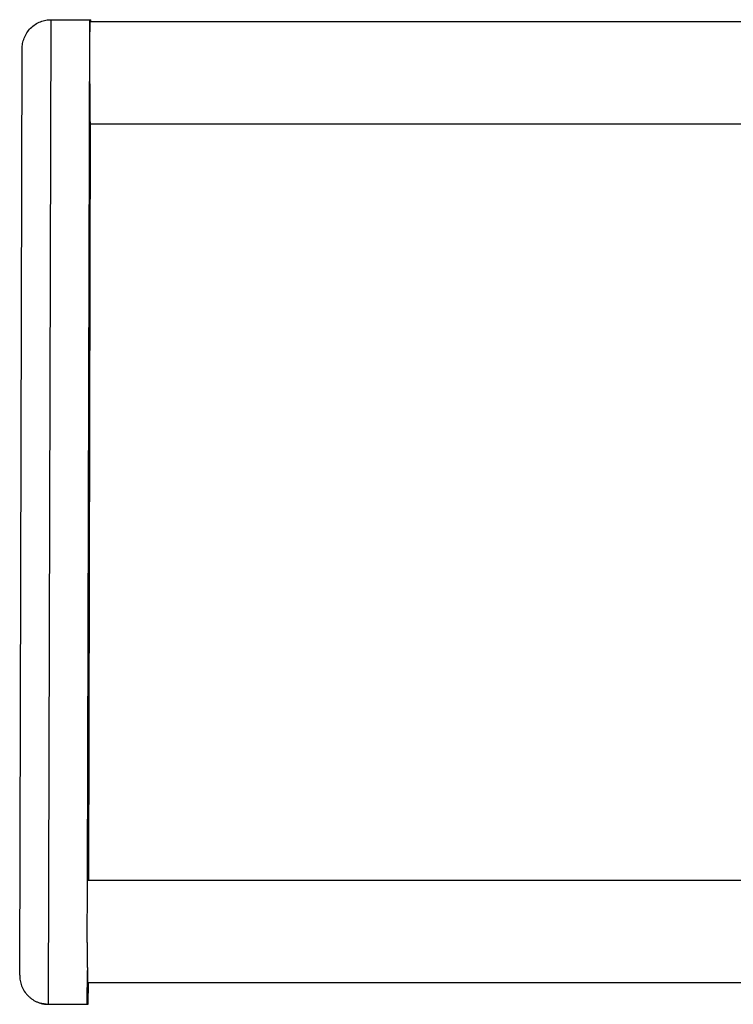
# Model space of a CAD drawing. Header units: millimetres. Extents: x -1529 to 1529, y -292 to 325.
# Tile 1 of 18: x -1529 to -1233, y -95 to 312. Entities that reach past the tile are written whole.
import ezdxf

# ---------------------------------------------------------------- set-up
doc = ezdxf.new("R2010")
doc.units = ezdxf.units.MM
doc.layers.add('VISIBLE', color=7, linetype='Continuous')

msp = doc.modelspace()

# ---------------------------------------------------------------- linework, layer by layer
at = {"layer": 'VISIBLE'}
for p, q in [((-1523.11, 309.22), (-1522.62, 309.6)), ((-1522.62, 309.6), (-1522.11, 309.95)), ((-1522.11, 309.95), (-1521.59, 310.27)), ((-1522.11, 309.95), (-1521.59, 310.27)), ((-1521.59, 310.27), (-1521.05, 310.57)), ((-1521.05, 310.57), (-1520.51, 310.83)), ((-1521.05, 310.57), (-1520.51, 310.83)), ((-1520.51, 310.83), (-1519.96, 311.06)), ((-1520.51, 310.83), (-1519.96, 311.06)), ((-1519.96, 311.06), (-1519.4, 311.27)), ((-1519.96, 311.06), (-1519.4, 311.27)), ((-1519.4, 311.27), (-1518.85, 311.44)), ((-1519.4, 311.27), (-1518.85, 311.44)), ((-1518.85, 311.44), (-1518.29, 311.59)), ((-1518.85, 311.44), (-1518.29, 311.59)), ((-1518.29, 311.59), (-1517.73, 311.71)), ((-1518.29, 311.59), (-1517.73, 311.71)), ((-1517.73, 311.71), (-1517.17, 311.8)), ((-1517.73, 311.71), (-1517.17, 311.8)), ((-1517.17, 311.8), (-1516.62, 311.86)), ((-1516.62, -95.04), (-1515.55, 311.91)), ((-1516.62, 311.86), (-1516.08, 311.89)), ((-1516.08, 311.89), (-1515.55, 311.91)), ((-1515.55, 311.91), (-1499.55, 311.91)), ((-1500.48, -43.92), (-1499.55, 311.91)), ((-1499.55, 311.91), (-1499.1, 311.81)), ((-1499.45, 309.54), (-1499.44, 309.9)), ((-1499.45, 309.13), (-1499.45, 309.54)), ((-1499.44, 310.21), (-1499.43, 310.47)), ((-1499.44, 309.9), (-1499.44, 310.21)), ((-1499.43, 310.47), (-1499.42, 310.72)), ((-1499.42, 310.92), (-1499.41, 311.07)), ((-1499.42, 310.72), (-1499.42, 310.92)), ((-1499.41, 311.17), (-1499.4, 311.22)), ((-1499.41, 311.07), (-1499.41, 311.17)), ((-1499.4, 311.22), (-1499.39, 311.22)), ((-1499.39, 311.22), (-1030.46, 311.22)), ((-1499.1, 311.22), (-1499.1, 311.81)), ((-1526.46, 304.88), (-1526.2, 305.42)), ((-1526.2, 305.42), (-1525.91, 305.95)), ((-1525.91, 305.95), (-1525.58, 306.47)), ((-1525.58, 306.47), (-1525.23, 306.98)), ((-1525.23, 306.98), (-1524.86, 307.47)), ((-1524.86, 307.47), (-1524.45, 307.94)), ((-1524.45, 307.94), (-1524.03, 308.39)), ((-1524.03, 308.39), (-1523.58, 308.82)), ((-1523.58, 308.82), (-1523.11, 309.22)), ((-1499.49, 304.83), (-1499.48, 305.53)), ((-1499.48, 306.78), (-1499.47, 307.14)), ((-1499.48, 306.18), (-1499.48, 306.78)), ((-1499.48, 305.53), (-1499.48, 306.18)), ((-1499.47, 307.48), (-1499.46, 308.1)), ((-1499.47, 307.14), (-1499.47, 307.48)), ((-1499.46, 308.65), (-1499.45, 309.13)), ((-1499.46, 308.1), (-1499.46, 308.65)), ((-1527.49, 300.99), (-1527.43, 301.54)), ((-1527.43, 301.54), (-1527.34, 302.09)), ((-1527.34, 302.09), (-1527.22, 302.65)), ((-1527.34, 302.09), (-1527.22, 302.65)), ((-1527.22, 302.65), (-1527.08, 303.21)), ((-1527.22, 302.65), (-1527.08, 303.21)), ((-1527.08, 303.21), (-1526.9, 303.77)), ((-1527.08, 303.21), (-1526.9, 303.77)), ((-1526.9, 303.77), (-1526.7, 304.33)), ((-1526.9, 303.77), (-1526.7, 304.33)), ((-1526.7, 304.33), (-1526.46, 304.88)), ((-1526.7, 304.33), (-1526.46, 304.88)), ((-1499.51, 300.62), (-1499.5, 301.55)), ((-1499.5, 303.29), (-1499.49, 304.08)), ((-1499.5, 302.44), (-1499.5, 303.29)), ((-1499.5, 301.55), (-1499.5, 302.44)), ((-1499.49, 304.08), (-1499.49, 304.83)), ((-1528.56, -83.03), (-1527.54, 299.91)), ((-1527.54, 299.91), (-1527.53, 300.44)), ((-1527.53, 300.44), (-1527.49, 300.99)), ((-1499.52, 298.51), (-1499.51, 299.27)), ((-1499.52, 298.1), (-1499.52, 298.51)), ((-1499.52, 297.66), (-1499.52, 298.1)), ((-1499.52, 297.2), (-1499.52, 297.66)), ((-1499.52, 296.71), (-1499.52, 297.2)), ((-1499.51, 299.96), (-1499.51, 300.62)), ((-1499.51, 299.27), (-1499.51, 299.96)), ((-1499.53, 295.04), (-1499.52, 295.63)), ((-1499.53, 294.4), (-1499.53, 295.04)), ((-1499.53, 293.73), (-1499.53, 294.4)), ((-1499.53, 293.01), (-1499.53, 293.73)), ((-1499.53, 292.11), (-1499.53, 293.01)), ((-1499.52, 296.19), (-1499.52, 296.71)), ((-1499.52, 295.63), (-1499.52, 296.19)), ((-1499.53, 291.16), (-1499.53, 292.11)), ((-1499.53, 290.67), (-1499.53, 291.16)), ((-1499.53, 290.16), (-1499.53, 290.67)), ((-1499.53, 289.65), (-1499.53, 290.16)), ((-1499.53, 289.13), (-1499.53, 289.65)), ((-1499.53, 288.61), (-1499.53, 289.13)), ((-1499.54, 286.49), (-1499.53, 287.02)), ((-1499.54, 285.96), (-1499.54, 286.49)), ((-1499.54, 285.44), (-1499.54, 285.96)), ((-1499.54, 285.44), (-1499.54, 284.91)), ((-1499.54, 284.91), (-1499.54, 284.39)), ((-1499.53, 288.09), (-1499.53, 288.61)), ((-1499.53, 287.56), (-1499.53, 288.09)), ((-1499.53, 287.02), (-1499.53, 287.56)), ((-1499.54, 284.39), (-1499.53, 283.88)), ((-1499.53, 283.88), (-1499.53, 283.38)), ((-1499.53, 283.38), (-1499.53, 282.88)), ((-1499.53, 282.88), (-1499.53, 282.39)), ((-1499.53, 282.39), (-1499.53, 281.91)), ((-1499.53, 281.91), (-1499.53, 281.44)), ((-1499.53, 281.44), (-1499.53, 280.98)), ((-1499.53, 280.98), (-1499.53, 280.53)), ((-1499.53, 280.53), (-1499.53, 280.1)), ((-1499.53, 280.1), (-1499.53, 279.67)), ((-1499.53, 279.67), (-1499.53, 279.26)), ((-1499.53, 279.26), (-1499.53, 278.47)), ((-1499.53, 278.47), (-1499.53, 277.75)), ((-1499.53, 277.75), (-1499.53, 277.19)), ((-1499.53, 277.19), (-1499.52, 276.67)), ((-1499.52, 276.67), (-1499.52, 276.2)), ((-1499.52, 276.2), (-1499.52, 275.77)), ((-1499.52, 275.77), (-1499.52, 275.37)), ((-1499.52, 275.37), (-1499.52, 275)), ((-1499.52, 275), (-1499.52, 274.67)), ((-1499.52, 274.67), (-1499.52, 274.37)), ((-1499.52, 274.37), (-1499.51, 274.09)), ((-1499.51, 274.09), (-1499.51, 273.83)), ((-1499.51, 273.83), (-1499.51, 273.38)), ((-1499.51, 273.38), (-1499.51, 272.99)), ((-1499.51, 272.99), (-1499.51, 272.63)), ((-1500.03, -43.67), (-1499.21, 268.91)), ((-1499.51, 272.63), (-1499.5, 272.14)), ((-1499.5, 272.14), (-1499.5, 271.69)), ((-1499.5, 271.69), (-1499.49, 271.27)), ((-1499.49, 271.27), (-1499.49, 270.89)), ((-1499.49, 270.89), (-1499.48, 270.54)), ((-1499.48, 270.54), (-1499.48, 270.23)), ((-1499.48, 270.23), (-1499.48, 269.95)), ((-1499.48, 269.95), (-1499.47, 269.72)), ((-1499.47, 269.72), (-1499.47, 269.46)), ((-1499.47, 269.46), (-1499.46, 269.27)), ((-1499.46, 269.27), (-1499.46, 269.12)), ((-1499.46, 269.12), (-1499.45, 269.01)), ((-1499.45, 269.01), (-1499.45, 268.95)), ((-1499.45, 268.95), (-1499.44, 268.91)), ((-1499.44, 268.91), (-1499.43, 268.91)), ((-1499.43, 268.91), (-1188.11, 268.91)), ((-1500.51, -45), (-1500.5, -44.69)), ((-1500.5, -44.42), (-1500.49, -44.17)), ((-1500.5, -44.69), (-1500.5, -44.42)), ((-1500.49, -44.17), (-1500.48, -43.97)), ((-1500.48, -43.82), (-1500.47, -43.72)), ((-1500.48, -43.97), (-1500.48, -43.82)), ((-1500.47, -43.72), (-1500.46, -43.67)), ((-1500.46, -43.67), (-1500.46, -43.67)), ((-1500.46, -43.67), (-1031.13, -43.67)), ((-1500.55, -49.38), (-1500.54, -48.73)), ((-1500.54, -47.77), (-1500.53, -47.43)), ((-1500.54, -48.13), (-1500.54, -47.77)), ((-1500.54, -48.73), (-1500.54, -48.13)), ((-1500.53, -46.81), (-1500.52, -46.26)), ((-1500.53, -47.43), (-1500.53, -46.81)), ((-1500.52, -45.78), (-1500.51, -45.36)), ((-1500.52, -46.26), (-1500.52, -45.78)), ((-1500.51, -45.36), (-1500.51, -45)), ((-1500.57, -52.48), (-1500.56, -51.63)), ((-1500.57, -53.37), (-1500.57, -52.48)), ((-1500.56, -50.83), (-1500.55, -50.08)), ((-1500.56, -51.63), (-1500.56, -50.83)), ((-1500.55, -50.08), (-1500.55, -49.38)), ((-1500.58, -54.96), (-1500.57, -54.3)), ((-1500.58, -55.66), (-1500.58, -54.96)), ((-1500.58, -56.42), (-1500.58, -55.66)), ((-1500.58, -56.83), (-1500.58, -56.42)), ((-1500.58, -57.27), (-1500.58, -56.83)), ((-1500.57, -54.3), (-1500.57, -53.37)), ((-1500.59, -57.73), (-1500.58, -57.27)), ((-1500.59, -58.22), (-1500.59, -57.73)), ((-1500.59, -58.74), (-1500.59, -58.22)), ((-1500.59, -59.3), (-1500.59, -58.74)), ((-1500.59, -59.89), (-1500.59, -59.3)), ((-1500.59, -60.53), (-1500.59, -59.89)), ((-1500.59, -61.2), (-1500.59, -60.53)), ((-1500.6, -62.82), (-1500.59, -61.92)), ((-1500.6, -63.78), (-1500.6, -62.82)), ((-1500.6, -64.27), (-1500.6, -63.78)), ((-1500.6, -64.77), (-1500.6, -64.27)), ((-1500.6, -65.28), (-1500.6, -64.77)), ((-1500.59, -61.92), (-1500.59, -61.2)), ((-1500.6, -65.8), (-1500.6, -65.28)), ((-1500.6, -66.32), (-1500.6, -65.8)), ((-1500.6, -66.85), (-1500.6, -66.32)), ((-1500.6, -67.38), (-1500.6, -66.85)), ((-1500.6, -67.91), (-1500.6, -67.38)), ((-1500.6, -68.45), (-1500.6, -67.91)), ((-1500.6, -68.98), (-1500.6, -68.45)), ((-1500.6, -69.5), (-1500.6, -68.98)), ((-1500.6, -69.5), (-1500.6, -70.03)), ((-1500.6, -70.03), (-1500.6, -70.55)), ((-1500.6, -70.55), (-1500.6, -71.06)), ((-1500.6, -71.06), (-1500.6, -71.56)), ((-1500.6, -71.56), (-1500.6, -72.06)), ((-1500.6, -72.06), (-1500.6, -72.55)), ((-1500.6, -72.55), (-1500.6, -73.03)), ((-1500.6, -73.03), (-1500.6, -73.5)), ((-1500.6, -73.5), (-1500.6, -73.96)), ((-1500.6, -73.96), (-1500.6, -74.41)), ((-1500.6, -74.41), (-1500.6, -74.85)), ((-1500.6, -74.85), (-1500.6, -75.27)), ((-1500.6, -75.27), (-1500.59, -75.69)), ((-1500.59, -75.69), (-1500.59, -76.47)), ((-1500.59, -76.47), (-1500.59, -77.19)), ((-1500.59, -77.19), (-1500.59, -77.75)), ((-1500.62, -95.04), (-1500.58, -81.09)), ((-1500.59, -77.75), (-1500.59, -78.27)), ((-1500.59, -78.27), (-1500.59, -78.74)), ((-1500.59, -78.74), (-1500.59, -79.18)), ((-1500.59, -79.18), (-1500.59, -79.58)), ((-1500.59, -79.58), (-1500.58, -79.94)), ((-1500.58, -79.94), (-1500.58, -80.27)), ((-1500.58, -80.27), (-1500.58, -80.58)), ((-1500.58, -80.58), (-1500.58, -80.86)), ((-1500.58, -80.86), (-1500.58, -81.11)), ((-1500.58, -81.11), (-1500.58, -81.56)), ((-1528.56, -83.03), (-1528.55, -83.57)), ((-1528.55, -83.57), (-1528.52, -84.11)), ((-1528.55, -83.57), (-1528.55, -83.57)), ((-1528.55, -83.57), (-1528.55, -83.57)), ((-1528.52, -84.11), (-1528.46, -84.66)), ((-1528.46, -84.66), (-1528.37, -85.22)), ((-1528.46, -84.66), (-1528.37, -85.22)), ((-1528.37, -85.22), (-1528.26, -85.77)), ((-1528.37, -85.22), (-1528.26, -85.77)), ((-1528.37, -85.22), (-1528.37, -85.22)), ((-1528.37, -85.22), (-1528.37, -85.22)), ((-1500.58, -81.56), (-1500.57, -81.96)), ((-1500.57, -81.96), (-1500.57, -82.31)), ((-1500.57, -82.31), (-1500.57, -82.8)), ((-1500.57, -82.8), (-1500.56, -83.25)), ((-1500.56, -83.25), (-1500.56, -83.67)), ((-1500.56, -83.67), (-1500.55, -84.05)), ((-1500.55, -84.05), (-1500.55, -84.4)), ((-1500.55, -84.4), (-1500.55, -84.71)), ((-1500.55, -84.71), (-1500.54, -84.98)), ((-1500.54, -84.98), (-1500.54, -85.22)), ((-1500.54, -85.22), (-1500.53, -85.47)), ((-1528.26, -85.77), (-1528.11, -86.33)), ((-1528.26, -85.77), (-1528.11, -86.33)), ((-1528.26, -85.77), (-1528.26, -85.78)), ((-1528.26, -85.77), (-1528.26, -85.78)), ((-1528.11, -86.33), (-1527.94, -86.89)), ((-1528.11, -86.33), (-1527.94, -86.89)), ((-1528.11, -86.33), (-1527.94, -86.89)), ((-1527.94, -86.89), (-1527.74, -87.45)), ((-1527.94, -86.89), (-1527.74, -87.45)), ((-1527.94, -86.89), (-1527.74, -87.45)), ((-1527.74, -87.45), (-1527.51, -88)), ((-1527.74, -87.45), (-1527.51, -88)), ((-1527.51, -88), (-1527.25, -88.55)), ((-1527.51, -88), (-1527.25, -88.55)), ((-1527.25, -88.55), (-1526.96, -89.08)), ((-1527.25, -88.55), (-1526.96, -89.08)), ((-1527.25, -88.55), (-1527.25, -88.55)), ((-1527.25, -88.55), (-1527.25, -88.55)), ((-1526.96, -89.08), (-1526.64, -89.6)), ((-1526.96, -89.08), (-1526.64, -89.6)), ((-1526.96, -89.08), (-1526.96, -89.08)), ((-1526.96, -89.08), (-1526.96, -89.08)), ((-1500.53, -85.47), (-1500.53, -85.67)), ((-1500.53, -85.67), (-1500.52, -85.82)), ((-1500.52, -85.82), (-1500.52, -85.92)), ((-1500.52, -85.92), (-1500.51, -85.98)), ((-1500.51, -85.98), (-1500.5, -86.01)), ((-1500.5, -86.01), (-1500.5, -86.02)), ((-1500.5, -86.02), (-1189.36, -86.02)), ((-1500.17, -95.01), (-1500.14, -86.02)), ((-1526.64, -89.6), (-1526.29, -90.11)), ((-1526.64, -89.6), (-1526.64, -89.6)), ((-1526.64, -89.6), (-1526.64, -89.6)), ((-1526.29, -90.11), (-1525.92, -90.6)), ((-1525.92, -90.6), (-1525.72, -90.84)), ((-1525.72, -90.84), (-1525.52, -91.07)), ((-1525.52, -91.07), (-1525.31, -91.3)), ((-1525.31, -91.3), (-1525.09, -91.52)), ((-1525.09, -91.52), (-1524.87, -91.74)), ((-1524.87, -91.74), (-1524.64, -91.95)), ((-1524.64, -91.95), (-1524.41, -92.15)), ((-1524.64, -91.95), (-1524.64, -91.95)), ((-1524.64, -91.95), (-1524.64, -91.95)), ((-1524.41, -92.15), (-1524.17, -92.35)), ((-1524.41, -92.15), (-1524.41, -92.16)), ((-1524.41, -92.15), (-1524.41, -92.16)), ((-1524.17, -92.35), (-1523.93, -92.55)), ((-1524.17, -92.35), (-1524.17, -92.35)), ((-1524.17, -92.35), (-1524.17, -92.35)), ((-1523.93, -92.55), (-1523.68, -92.73)), ((-1523.93, -92.55), (-1523.93, -92.55)), ((-1523.93, -92.55), (-1523.93, -92.55)), ((-1523.68, -92.73), (-1523.43, -92.91)), ((-1523.68, -92.73), (-1523.68, -92.73)), ((-1523.68, -92.73), (-1523.68, -92.73)), ((-1523.43, -92.91), (-1523.18, -93.08)), ((-1523.43, -92.91), (-1523.43, -92.91)), ((-1523.43, -92.91), (-1523.43, -92.91)), ((-1523.18, -93.08), (-1522.92, -93.25)), ((-1523.18, -93.08), (-1523.18, -93.08)), ((-1523.18, -93.08), (-1523.18, -93.08)), ((-1522.92, -93.25), (-1522.66, -93.4)), ((-1522.92, -93.25), (-1522.92, -93.25)), ((-1522.92, -93.25), (-1522.92, -93.25)), ((-1522.66, -93.4), (-1522.4, -93.55)), ((-1522.66, -93.4), (-1522.66, -93.41)), ((-1522.66, -93.4), (-1522.66, -93.41)), ((-1522.4, -93.55), (-1522.13, -93.7)), ((-1522.4, -93.55), (-1522.39, -93.56)), ((-1522.4, -93.55), (-1522.39, -93.56)), ((-1522.13, -93.7), (-1521.86, -93.83)), ((-1522.13, -93.7), (-1522.12, -93.7)), ((-1522.13, -93.7), (-1522.12, -93.7)), ((-1521.86, -93.83), (-1521.59, -93.96)), ((-1521.86, -93.83), (-1521.59, -93.96)), ((-1521.59, -93.96), (-1521.31, -94.08)), ((-1521.59, -93.96), (-1521.31, -94.08)), ((-1521.59, -93.96), (-1521.58, -93.96)), ((-1521.59, -93.96), (-1521.58, -93.96)), ((-1521.31, -94.08), (-1521.04, -94.2)), ((-1521.04, -94.2), (-1520.76, -94.3)), ((-1520.76, -94.3), (-1520.48, -94.4)), ((-1520.48, -94.4), (-1520.2, -94.49)), ((-1520.48, -94.4), (-1520.2, -94.49)), ((-1520.2, -94.49), (-1519.92, -94.58)), ((-1520.2, -94.49), (-1520.2, -94.49)), ((-1520.2, -94.49), (-1516.62, -95.04)), ((-1519.92, -94.58), (-1519.64, -94.65)), ((-1519.92, -94.58), (-1516.62, -95.04)), ((-1519.64, -94.65), (-1519.36, -94.72)), ((-1519.64, -94.65), (-1519.36, -94.72)), ((-1519.64, -94.65), (-1516.62, -95.04)), ((-1519.36, -94.72), (-1519.08, -94.78)), ((-1519.36, -94.72), (-1516.62, -95.04)), ((-1519.08, -94.78), (-1518.81, -94.84)), ((-1519.08, -94.78), (-1516.62, -95.04)), ((-1518.81, -94.84), (-1518.53, -94.89)), ((-1518.81, -94.84), (-1516.62, -95.04)), ((-1518.53, -94.89), (-1518.25, -94.93)), ((-1518.53, -94.89), (-1516.62, -95.04)), ((-1518.25, -94.93), (-1517.97, -94.96)), ((-1518.25, -94.93), (-1516.62, -95.04)), ((-1517.97, -94.96), (-1517.7, -94.99)), ((-1517.97, -94.96), (-1516.62, -95.04)), ((-1517.7, -94.99), (-1517.43, -95.01)), ((-1517.7, -94.99), (-1517.43, -95.01)), ((-1517.7, -94.99), (-1516.62, -95.04)), ((-1517.43, -95.01), (-1517.16, -95.03)), ((-1517.43, -95.01), (-1517.16, -95.03)), ((-1517.43, -95.01), (-1516.89, -95.04)), ((-1517.16, -95.03), (-1516.89, -95.04)), ((-1516.89, -95.04), (-1516.62, -95.04)), ((-1516.62, -95.04), (-1516.62, -95.04)), ((-1516.62, -95.04), (-1500.62, -95.04)), ((-1500.62, -95.04), (-1500.17, -95.01))]:
    msp.add_line(p, q, dxfattribs=at)

doc.saveas('drawing.dxf')
